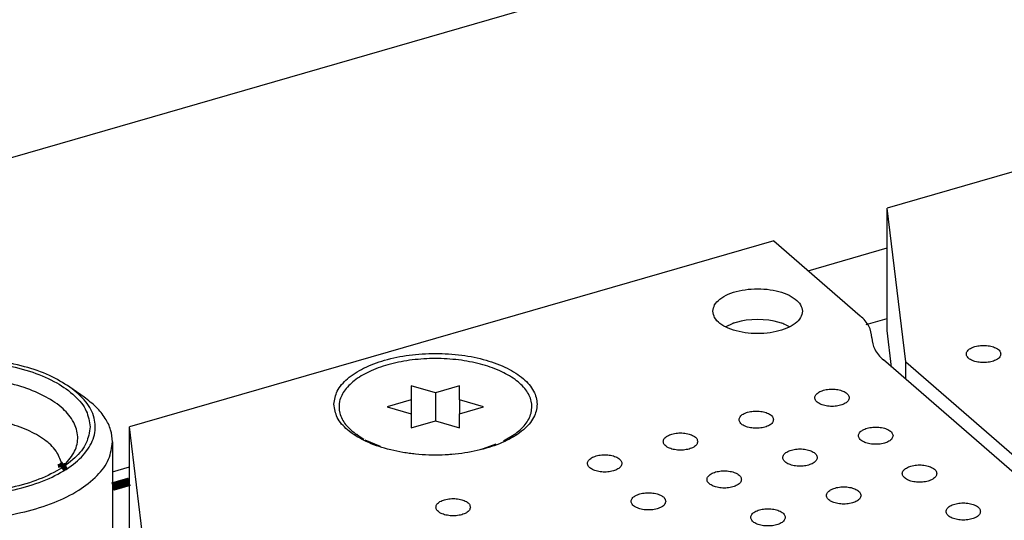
# Model space of a CAD drawing. Header units: inches. Extents: x 0 to 841, y 0 to 594.
# Tile 63 of 84: x 553 to 582, y 395 to 409. Entities that reach past the tile are written whole.
import ezdxf

# ---------------------------------------------------------------- set-up
doc = ezdxf.new("R2010")
doc.units = ezdxf.units.IN

# ---------------------------------------------------------------- blocks, each defined once
blk = doc.blocks.new('E8021-96570_pcb__1', base_point=(83.97, 163.499))
at = {"color": 3, "linetype": 'Continuous', "const_width": 0.25}
blk.add_lwpolyline([(556.246, 395.915), (555.752, 395.772)], dxfattribs=at)
blk = doc.blocks.new('0515-2032_1__260', base_point=(562.292, 396.701))
at = {"color": 7, "linetype": 'Continuous'}
for p, q in [((564.427, 398.695), (564.427, 398.291)), ((565.127, 398.493), (564.427, 398.695)), ((565.827, 398.695), (565.127, 398.493)), ((565.127, 398.493), (565.127, 397.684)), ((565.827, 398.291), (565.827, 398.695)), ((564.427, 398.291), (563.727, 398.089)), ((564.427, 398.291), (564.427, 397.887)), ((565.827, 398.291), (565.827, 397.887)), ((566.527, 398.089), (565.827, 398.291)), ((563.727, 398.089), (564.427, 397.887)), ((565.827, 397.887), (566.527, 398.089)), ((564.427, 397.887), (564.427, 397.482)), ((564.427, 397.482), (565.127, 397.684)), ((565.127, 397.684), (565.827, 397.482)), ((565.827, 397.482), (565.827, 397.887)), ((562.841, 397.28), (563.053, 397.15)), ((562.912, 397.23), (562.841, 397.28)), ((563.082, 397.133), (563.522, 396.944)), ((567.106, 397.105), (567.414, 397.28)), ((567.262, 397.173), (567.414, 397.28)), ((564.238, 396.767), (564.504, 396.732)), ((566.422, 396.853), (566.527, 396.876)), ((566.527, 396.876), (566.891, 397.01)), ((565.431, 396.701), (565.65, 396.722))]:
    blk.add_line(p, q, dxfattribs=at)
blk.add_open_spline([(567.414, 397.28), (567.529, 397.372), (567.74, 397.542), (567.929, 397.89), (567.937, 398.263), (567.756, 398.611), (567.428, 398.91), (566.976, 399.158), (566.421, 399.345), (565.793, 399.462), (565.127, 399.502), (564.462, 399.462), (563.834, 399.345), (563.279, 399.158), (562.826, 398.91), (562.499, 398.611), (562.318, 398.263), (562.325, 397.89), (562.515, 397.542), (562.726, 397.372), (562.841, 397.28)], degree=3, knots=[0, 0, 0, 0, 0.439, 0.808335, 1.147621, 1.513367, 1.947023, 2.462203, 3.05206, 3.697441, 4.372199, 5.046957, 5.692338, 6.282194, 6.797375, 7.23103, 7.596776, 7.936062, 8.305396, 8.744397, 8.744397, 8.744397, 8.744397], dxfattribs=at)
blk = doc.blocks.new('E8021-26512__263', base_point=(556.246, 341.298))
at = {"color": 7, "linetype": 'Continuous'}
for p, q in [((574.952, 402.903), (556.246, 397.503)), ((574.952, 402.903), (577.462, 400.729)), ((577.797, 400.085), (577.797, 400.094)), ((631.361, 353.352), (578.131, 399.449)), ((556.782, 393.039), (556.246, 397.503)), ((556.246, 393.952), (556.246, 397.503))]:
    blk.add_line(p, q, dxfattribs=at)
for points, knots in [([(573.18, 400.861), (573.193, 400.797), (573.219, 400.657), (573.396, 400.489), (573.639, 400.354), (573.949, 400.259), (574.299, 400.209), (574.662, 400.209), (575.012, 400.259), (575.321, 400.354), (575.567, 400.489), (575.735, 400.657), (575.801, 400.861), (575.735, 401.065), (575.567, 401.233), (575.321, 401.368), (575.012, 401.464), (574.662, 401.513), (574.299, 401.513), (573.949, 401.464), (573.639, 401.368), (573.396, 401.233), (573.219, 401.065), (573.193, 400.925), (573.18, 400.861)], [0, 0, 0, 0, 0.190547, 0.41847, 0.698227, 1.025182, 1.384018, 1.754037, 2.112872, 2.439828, 2.719585, 2.947508, 3.138055, 3.328602, 3.556525, 3.836282, 4.163237, 4.522073, 4.892091, 5.250927, 5.577882, 5.85764, 6.085562, 6.276109, 6.276109, 6.276109, 6.276109]), ([(577.797, 400.094), (577.779, 400.209), (577.742, 400.458), (577.56, 400.634), (577.462, 400.729)], [0, 0, 0, 0, 0.338964, 0.7358978, 0.7358978, 0.7358978, 0.7358978]), ([(577.797, 400.085), (577.814, 399.97), (577.851, 399.721), (578.033, 399.544), (578.131, 399.449)], [0, 0, 0, 0, 0.338964, 0.7358978, 0.7358978, 0.7358978, 0.7358978]), ([(562.177, 398.161), (562.2, 398.029), (562.249, 397.742), (562.587, 397.383), (563.06, 397.086), (563.671, 396.86), (564.374, 396.718), (565.127, 396.67), (565.88, 396.718), (566.584, 396.86), (567.194, 397.086), (567.672, 397.383), (567.994, 397.742), (568.116, 398.161), (567.994, 398.58), (567.672, 398.939), (567.194, 399.237), (566.584, 399.463), (565.88, 399.604), (565.127, 399.653), (564.374, 399.604), (563.671, 399.463), (563.06, 399.237), (562.587, 398.939), (562.249, 398.58), (562.2, 398.293), (562.177, 398.161)], [0, 0, 0, 0, 0.39477, 0.856726, 1.416282, 2.07067, 2.797253, 3.562421, 4.327589, 5.054172, 5.70856, 6.268116, 6.730072, 7.124842, 7.519612, 7.981568, 8.541124, 9.195512, 9.922095, 10.687263, 11.452431, 12.179014, 12.833402, 13.392958, 13.854914, 14.249684, 14.249684, 14.249684, 14.249684]), ([(577.141, 398.35), (577.134, 398.38), (577.117, 398.449), (577.017, 398.521), (576.886, 398.574), (576.726, 398.601), (576.557, 398.601), (576.397, 398.574), (576.264, 398.521), (576.169, 398.449), (576.129, 398.35), (576.169, 398.251), (576.264, 398.179), (576.397, 398.126), (576.557, 398.099), (576.726, 398.099), (576.886, 398.126), (577.017, 398.179), (577.117, 398.251), (577.134, 398.32), (577.141, 398.35)], [0, 0, 0, 0, 0.090666, 0.205523, 0.349779, 0.515635, 0.689283, 0.855139, 0.999394, 1.114251, 1.204917, 1.295583, 1.410441, 1.554696, 1.720552, 1.8942, 2.060056, 2.204311, 2.319168, 2.409834, 2.409834, 2.409834, 2.409834]), ([(574.942, 397.715), (574.934, 397.745), (574.918, 397.814), (574.817, 397.886), (574.687, 397.939), (574.526, 397.966), (574.357, 397.966), (574.197, 397.939), (574.064, 397.886), (573.97, 397.814), (573.929, 397.715), (573.97, 397.616), (574.064, 397.544), (574.197, 397.491), (574.357, 397.464), (574.526, 397.464), (574.687, 397.491), (574.817, 397.544), (574.918, 397.616), (574.934, 397.685), (574.942, 397.715)], [0, 0, 0, 0, 0.090666, 0.205523, 0.349779, 0.515635, 0.689283, 0.855139, 0.999394, 1.114251, 1.204917, 1.295583, 1.410441, 1.554696, 1.720552, 1.8942, 2.060056, 2.204311, 2.319168, 2.409834, 2.409834, 2.409834, 2.409834]), ([(572.742, 397.08), (572.735, 397.11), (572.718, 397.179), (572.617, 397.251), (572.487, 397.304), (572.326, 397.331), (572.157, 397.331), (571.997, 397.304), (571.865, 397.251), (571.77, 397.179), (571.729, 397.08), (571.77, 396.981), (571.865, 396.909), (571.997, 396.856), (572.157, 396.829), (572.326, 396.829), (572.487, 396.856), (572.617, 396.909), (572.718, 396.981), (572.735, 397.05), (572.742, 397.08)], [0, 0, 0, 0, 0.090666, 0.205523, 0.349779, 0.515635, 0.689283, 0.855139, 0.999394, 1.114251, 1.204917, 1.295583, 1.410441, 1.554696, 1.720552, 1.8942, 2.060056, 2.204311, 2.319168, 2.409834, 2.409834, 2.409834, 2.409834]), ([(578.411, 397.25), (578.404, 397.28), (578.387, 397.349), (578.287, 397.421), (578.156, 397.474), (577.996, 397.501), (577.827, 397.501), (577.667, 397.474), (577.534, 397.421), (577.439, 397.349), (577.399, 397.25), (577.439, 397.152), (577.534, 397.079), (577.667, 397.026), (577.827, 396.999), (577.996, 396.999), (578.156, 397.026), (578.287, 397.079), (578.387, 397.152), (578.404, 397.22), (578.411, 397.25)], [0, 0, 0, 0, 0.090666, 0.205523, 0.349779, 0.515635, 0.689283, 0.855139, 0.999394, 1.114251, 1.204917, 1.295583, 1.410441, 1.554696, 1.720552, 1.8942, 2.060056, 2.204311, 2.319168, 2.409834, 2.409834, 2.409834, 2.409834]), ([(576.212, 396.615), (576.204, 396.645), (576.188, 396.714), (576.087, 396.786), (575.957, 396.839), (575.796, 396.866), (575.627, 396.866), (575.467, 396.839), (575.334, 396.786), (575.24, 396.714), (575.199, 396.615), (575.24, 396.517), (575.334, 396.444), (575.467, 396.391), (575.627, 396.364), (575.796, 396.364), (575.957, 396.391), (576.087, 396.444), (576.188, 396.517), (576.204, 396.585), (576.212, 396.615)], [0, 0, 0, 0, 0.090666, 0.205523, 0.349779, 0.515635, 0.689283, 0.855139, 0.999394, 1.114251, 1.204917, 1.295583, 1.410441, 1.554696, 1.720552, 1.8942, 2.060056, 2.204311, 2.319168, 2.409834, 2.409834, 2.409834, 2.409834]), ([(570.542, 396.445), (570.535, 396.475), (570.518, 396.544), (570.418, 396.616), (570.287, 396.669), (570.127, 396.696), (569.958, 396.696), (569.798, 396.669), (569.665, 396.616), (569.57, 396.544), (569.53, 396.445), (569.57, 396.346), (569.665, 396.274), (569.798, 396.221), (569.958, 396.194), (570.127, 396.194), (570.287, 396.221), (570.418, 396.274), (570.518, 396.346), (570.535, 396.415), (570.542, 396.445)], [0, 0, 0, 0, 0.090666, 0.205523, 0.349779, 0.515635, 0.689283, 0.855139, 0.999394, 1.114251, 1.204917, 1.295583, 1.410441, 1.554696, 1.720552, 1.8942, 2.060056, 2.204311, 2.319168, 2.409834, 2.409834, 2.409834, 2.409834]), ([(574.012, 395.98), (574.005, 396.01), (573.988, 396.079), (573.887, 396.151), (573.757, 396.204), (573.596, 396.231), (573.427, 396.231), (573.267, 396.204), (573.135, 396.151), (573.04, 396.079), (572.999, 395.98), (573.04, 395.882), (573.135, 395.809), (573.267, 395.756), (573.427, 395.729), (573.596, 395.729), (573.757, 395.756), (573.887, 395.809), (573.988, 395.882), (574.005, 395.95), (574.012, 395.98)], [0, 0, 0, 0, 0.090666, 0.205523, 0.349779, 0.515635, 0.689283, 0.855139, 0.999394, 1.114251, 1.204917, 1.295583, 1.410441, 1.554696, 1.720552, 1.8942, 2.060056, 2.204311, 2.319168, 2.409834, 2.409834, 2.409834, 2.409834]), ([(579.681, 396.15), (579.674, 396.18), (579.657, 396.249), (579.557, 396.321), (579.426, 396.374), (579.266, 396.402), (579.097, 396.402), (578.937, 396.374), (578.804, 396.321), (578.709, 396.249), (578.669, 396.15), (578.709, 396.052), (578.804, 395.979), (578.937, 395.927), (579.097, 395.899), (579.266, 395.899), (579.426, 395.927), (579.557, 395.979), (579.657, 396.052), (579.674, 396.12), (579.681, 396.15)], [0, 0, 0, 0, 0.090666, 0.205523, 0.349779, 0.515635, 0.689283, 0.855139, 0.999394, 1.114251, 1.204917, 1.295583, 1.410441, 1.554696, 1.720552, 1.8942, 2.060056, 2.204311, 2.319168, 2.409834, 2.409834, 2.409834, 2.409834]), ([(577.482, 395.515), (577.474, 395.545), (577.458, 395.614), (577.357, 395.686), (577.227, 395.739), (577.066, 395.767), (576.897, 395.767), (576.737, 395.739), (576.604, 395.686), (576.51, 395.614), (576.469, 395.515), (576.51, 395.417), (576.604, 395.344), (576.737, 395.292), (576.897, 395.264), (577.066, 395.264), (577.227, 395.292), (577.357, 395.344), (577.458, 395.417), (577.474, 395.485), (577.482, 395.515)], [0, 0, 0, 0, 0.090666, 0.205523, 0.349779, 0.515635, 0.689283, 0.855139, 0.999394, 1.114251, 1.204917, 1.295583, 1.410441, 1.554696, 1.720552, 1.8942, 2.060056, 2.204311, 2.319168, 2.409834, 2.409834, 2.409834, 2.409834]), ([(566.143, 395.175), (566.135, 395.205), (566.119, 395.274), (566.018, 395.346), (565.888, 395.399), (565.727, 395.426), (565.558, 395.426), (565.398, 395.399), (565.266, 395.346), (565.171, 395.274), (565.13, 395.175), (565.171, 395.076), (565.266, 395.004), (565.398, 394.951), (565.558, 394.924), (565.727, 394.924), (565.888, 394.951), (566.018, 395.004), (566.119, 395.076), (566.135, 395.145), (566.143, 395.175)], [0, 0, 0, 0, 0.090666, 0.205523, 0.349779, 0.515635, 0.689283, 0.855139, 0.999394, 1.114251, 1.204917, 1.295583, 1.410441, 1.554696, 1.720552, 1.8942, 2.060056, 2.204311, 2.319168, 2.409834, 2.409834, 2.409834, 2.409834]), ([(571.812, 395.345), (571.805, 395.375), (571.788, 395.444), (571.688, 395.516), (571.557, 395.569), (571.397, 395.596), (571.228, 395.596), (571.068, 395.569), (570.935, 395.516), (570.84, 395.444), (570.8, 395.345), (570.84, 395.247), (570.935, 395.174), (571.068, 395.121), (571.228, 395.094), (571.397, 395.094), (571.557, 395.121), (571.688, 395.174), (571.788, 395.247), (571.805, 395.315), (571.812, 395.345)], [0, 0, 0, 0, 0.090666, 0.205523, 0.349779, 0.515635, 0.689283, 0.855139, 0.999394, 1.114251, 1.204917, 1.295583, 1.410441, 1.554696, 1.720552, 1.8942, 2.060056, 2.204311, 2.319168, 2.409834, 2.409834, 2.409834, 2.409834]), ([(575.282, 394.88), (575.275, 394.91), (575.258, 394.979), (575.157, 395.051), (575.027, 395.104), (574.866, 395.132), (574.697, 395.132), (574.537, 395.104), (574.405, 395.051), (574.31, 394.979), (574.269, 394.88), (574.31, 394.782), (574.405, 394.709), (574.537, 394.657), (574.697, 394.629), (574.866, 394.629), (575.027, 394.657), (575.157, 394.709), (575.258, 394.782), (575.275, 394.85), (575.282, 394.88)], [0, 0, 0, 0, 0.090666, 0.205523, 0.349779, 0.515635, 0.689283, 0.855139, 0.999394, 1.114251, 1.204917, 1.295583, 1.410441, 1.554696, 1.720552, 1.8942, 2.060056, 2.204311, 2.319168, 2.409834, 2.409834, 2.409834, 2.409834]), ([(580.951, 395.05), (580.944, 395.081), (580.927, 395.149), (580.827, 395.221), (580.696, 395.274), (580.536, 395.302), (580.367, 395.302), (580.207, 395.274), (580.074, 395.221), (579.979, 395.149), (579.939, 395.05), (579.979, 394.952), (580.074, 394.879), (580.207, 394.827), (580.367, 394.799), (580.536, 394.799), (580.696, 394.827), (580.827, 394.879), (580.927, 394.952), (580.944, 395.02), (580.951, 395.05)], [0, 0, 0, 0, 0.090666, 0.205523, 0.349779, 0.515635, 0.689283, 0.855139, 0.999394, 1.114251, 1.204917, 1.295583, 1.410441, 1.554696, 1.720552, 1.8942, 2.060056, 2.204311, 2.319168, 2.409834, 2.409834, 2.409834, 2.409834])]:
    blk.add_open_spline(points, degree=3, knots=knots, dxfattribs=at)
blk = doc.blocks.new('E8021-66412_MUXIP01_4', base_point=(556.246, 341.298))
for name, p in [('E8021-26512__263', (556.246, 341.298)), ('0515-2032_1__260', (562.292, 396.701))]:
    blk.add_blockref(name, p)
blk = doc.blocks.new('E8021-26512__267', base_point=(578.243, 347.648))
at = {"color": 7, "linetype": 'Continuous'}
for p, q in [((596.949, 409.253), (578.243, 403.853)), ((578.779, 399.389), (578.243, 403.853)), ((578.243, 400.302), (578.243, 403.853)), ((578.37, 399.242), (578.243, 400.302)), ((578.779, 399.389), (631.579, 353.662)), ((578.779, 398.889), (578.779, 399.389))]:
    blk.add_line(p, q, dxfattribs=at)
blk.add_open_spline([(581.541, 399.62), (581.533, 399.65), (581.517, 399.719), (581.416, 399.791), (581.286, 399.844), (581.125, 399.871), (580.956, 399.871), (580.796, 399.844), (580.663, 399.791), (580.569, 399.719), (580.528, 399.62), (580.569, 399.521), (580.663, 399.449), (580.796, 399.396), (580.956, 399.369), (581.125, 399.369), (581.286, 399.396), (581.416, 399.449), (581.517, 399.521), (581.533, 399.59), (581.541, 399.62)], degree=3, knots=[0, 0, 0, 0, 0.090666, 0.205523, 0.349779, 0.515635, 0.689283, 0.855139, 0.999394, 1.114251, 1.204917, 1.295583, 1.410441, 1.554696, 1.720552, 1.8942, 2.060056, 2.204311, 2.319168, 2.409834, 2.409834, 2.409834, 2.409834], dxfattribs=at)
blk = doc.blocks.new('E8021-66412_MUXIP01_5', base_point=(578.243, 347.648))
blk.add_blockref('E8021-26512__267', (578.243, 347.648))
blk = doc.blocks.new('E8021-24170', base_point=(48.856, 135.123))
at = {"color": 7, "linetype": 'Continuous'}
for p, q in [((612.258, 422.477), (525.093, 397.314)), ((575.952, 402.037), (578.243, 402.698)), ((577.636, 400.473), (578.243, 400.648)), ((555.752, 396.205), (556.246, 396.348))]:
    blk.add_line(p, q, dxfattribs=at)
blk = doc.blocks.new('bushing_4', base_point=(546.752, 388.217))
at = {"color": 7, "linetype": 'Continuous'}
for p, q in [((547.578, 398.371), (547.986, 398.659)), ((554.927, 398.371), (554.518, 398.659)), ((546.752, 390.576), (546.752, 397.072)), ((555.752, 397.072), (555.752, 390.576)), ((548.209, 396.358), (548.181, 396.39)), ((548.181, 396.39), (548.182, 396.387)), ((548.182, 396.387), (548.188, 396.377)), ((548.188, 396.377), (548.193, 396.355)), ((548.193, 396.355), (548.199, 396.336)), ((548.218, 396.343), (548.209, 396.358)), ((548.232, 396.323), (548.218, 396.343)), ((548.257, 396.303), (548.232, 396.323)), ((554.298, 396.36), (554.262, 396.312)), ((554.311, 396.369), (554.298, 396.36)), ((554.309, 396.341), (554.314, 396.361)), ((554.314, 396.361), (554.311, 396.369)), ((547.578, 389.277), (547.823, 389.104)), ((554.927, 389.277), (554.682, 389.104))]:
    blk.add_line(p, q, dxfattribs=at)
at = {"color": 3, "linetype": 'Continuous', "const_width": 0.25}
for points in [[(548.169, 396.376), (548.244, 396.31)], [(548.209, 396.358), (548.205, 396.332)], [(548.217, 396.422), (548.209, 396.358)], [(554.258, 396.31), (554.368, 396.406)], [(554.295, 396.355), (554.283, 396.445)], [(554.297, 396.334), (554.295, 396.355)]]:
    blk.add_lwpolyline(points, dxfattribs=at)
at = {"color": 7, "linetype": 'Continuous'}
for points, knots in [([(555.102, 397.505), (555.078, 397.663), (555.025, 398.005), (554.65, 398.445), (554.115, 398.82), (553.417, 399.118), (552.602, 399.327), (551.711, 399.434), (550.794, 399.434), (549.903, 399.327), (549.087, 399.118), (548.391, 398.82), (547.851, 398.445), (547.493, 398.005), (547.36, 397.505), (547.493, 397.005), (547.851, 396.564), (548.391, 396.189), (549.087, 395.891), (549.903, 395.682), (550.794, 395.575), (551.711, 395.575), (552.602, 395.682), (553.417, 395.891), (554.115, 396.189), (554.65, 396.564), (555.025, 397.005), (555.078, 397.346), (555.102, 397.505)], [0, 0, 0, 0, 0.474072, 1.01868, 1.669712, 2.429535, 3.279182, 4.187162, 5.115294, 6.023274, 6.872921, 7.632744, 8.283776, 8.828384, 9.302456, 9.776528, 10.321136, 10.972168, 11.731992, 12.581638, 13.489618, 14.41775, 15.32573, 16.175377, 16.9352, 17.586233, 18.13084, 18.604912, 18.604912, 18.604912, 18.604912]), ([(551.496, 399.501), (551.158, 399.499), (550.494, 399.496), (549.546, 399.332), (548.692, 399.08), (548.211, 398.793), (547.986, 398.659)], [0, 0, 0, 0, 1.011809, 1.986903, 2.88123, 3.661582, 3.661582, 3.661582, 3.661582]), ([(554.518, 398.659), (554.324, 398.778), (553.91, 399.03), (553.179, 399.272), (552.364, 399.447), (551.79, 399.483), (551.496, 399.501)], [0, 0, 0, 0, 0.680648, 1.452021, 2.293243, 3.175876, 3.175876, 3.175876, 3.175876]), ([(547.986, 398.659), (547.822, 398.528), (547.52, 398.285), (547.25, 397.788), (547.239, 397.256), (547.497, 396.759), (547.965, 396.331), (548.612, 395.977), (549.405, 395.709), (550.302, 395.542), (551.252, 395.485), (552.203, 395.542), (553.1, 395.709), (553.893, 395.977), (554.539, 396.331), (555.008, 396.759), (555.266, 397.256), (555.255, 397.788), (554.985, 398.285), (554.683, 398.528), (554.518, 398.659)], [0, 0, 0, 0, 0.627143, 1.154764, 1.639458, 2.161952, 2.781461, 3.517433, 4.360086, 5.282059, 6.245999, 7.209938, 8.131911, 8.974563, 9.710535, 10.330043, 10.852537, 11.337231, 11.864852, 12.491996, 12.491996, 12.491996, 12.491996]), ([(547.578, 398.371), (547.456, 398.276), (547.224, 398.098), (546.96, 397.773), (546.786, 397.429), (546.763, 397.188), (546.752, 397.072)], [0, 0, 0, 0, 0.462628, 0.875131, 1.247157, 1.596074, 1.596074, 1.596074, 1.596074]), ([(555.752, 397.072), (555.742, 397.188), (555.719, 397.429), (555.545, 397.773), (555.281, 398.098), (555.049, 398.276), (554.927, 398.371)], [0, 0, 0, 0, 0.348917, 0.720943, 1.133446, 1.596075, 1.596075, 1.596075, 1.596075]), ([(546.752, 397.072), (546.777, 396.9), (546.829, 396.533), (547.206, 396.049), (547.752, 395.628), (548.47, 395.28), (549.318, 395.019), (550.261, 394.858), (551.252, 394.803), (552.243, 394.858), (553.186, 395.019), (554.035, 395.28), (554.753, 395.628), (555.298, 396.049), (555.676, 396.533), (555.728, 396.9), (555.752, 397.072)], [0, 0, 0, 0, 0.513227, 1.093683, 1.778826, 2.575467, 3.469811, 4.435391, 5.438323, 6.441255, 7.406835, 8.301181, 9.097822, 9.782967, 10.363423, 10.876651, 10.876651, 10.876651, 10.876651]), ([(546.752, 390.576), (546.763, 390.46), (546.786, 390.218), (546.96, 389.875), (547.224, 389.55), (547.456, 389.372), (547.578, 389.277)], [0, 0, 0, 0, 0.348917, 0.720943, 1.133446, 1.596074, 1.596074, 1.596074, 1.596074]), ([(554.927, 389.277), (555.049, 389.372), (555.281, 389.55), (555.545, 389.875), (555.719, 390.218), (555.742, 390.46), (555.752, 390.576)], [0, 0, 0, 0, 0.462627, 0.875128, 1.247153, 1.59607, 1.59607, 1.59607, 1.59607]), ([(547.578, 389.277), (547.814, 389.136), (548.317, 388.832), (549.208, 388.552), (550.2, 388.366), (551.252, 388.306), (552.305, 388.366), (553.297, 388.552), (554.188, 388.832), (554.691, 389.136), (554.927, 389.277)], [0, 0, 0, 0, 0.821592, 1.758095, 2.77965, 3.846108, 4.912566, 5.93412, 6.870622, 7.692212, 7.692212, 7.692212, 7.692212]), ([(547.823, 389.104), (548.043, 388.972), (548.513, 388.689), (549.344, 388.427), (550.27, 388.254), (551.252, 388.197), (552.235, 388.254), (553.161, 388.427), (553.992, 388.689), (554.462, 388.972), (554.682, 389.104)], [0, 0, 0, 0, 0.766818, 1.640888, 2.594339, 3.5897, 4.585062, 5.538512, 6.412582, 7.1794, 7.1794, 7.1794, 7.1794])]:
    blk.add_open_spline(points, degree=3, knots=knots, dxfattribs=at)
at = {"color": 3, "linetype": 'Continuous'}
for points, knots in [([(551.617, 398.927), (551.366, 398.933), (550.868, 398.943), (550.139, 398.859), (549.461, 398.705), (548.864, 398.482), (548.372, 398.201), (548.007, 397.869), (547.786, 397.494), (547.74, 397.09), (547.875, 396.693), (548.067, 396.486), (548.169, 396.376)], [0, 0, 0, 0, 0.753127, 1.492726, 2.193695, 2.834402, 3.399501, 3.883906, 4.298672, 4.676853, 5.067956, 5.515191, 5.515191, 5.515191, 5.515191]), ([(554.368, 396.406), (554.476, 396.531), (554.678, 396.764), (554.779, 397.224), (554.644, 397.674), (554.308, 398.069), (553.808, 398.405), (553.168, 398.669), (552.424, 398.857), (551.892, 398.904), (551.617, 398.927)], [0, 0, 0, 0, 0.487918, 0.915348, 1.347538, 1.84694, 2.44376, 3.138526, 3.913082, 4.738339, 4.738339, 4.738339, 4.738339]), ([(549.857, 397.63), (549.645, 397.566), (549.247, 397.448), (548.746, 397.165), (548.366, 396.834), (548.264, 396.551), (548.217, 396.422)], [0, 0, 0, 0, 0.662135, 1.238749, 1.721749, 2.127999, 2.127999, 2.127999, 2.127999]), ([(554.283, 396.445), (554.235, 396.57), (554.129, 396.842), (553.761, 397.163), (553.277, 397.434), (552.676, 397.638), (551.997, 397.768), (551.277, 397.812), (550.554, 397.778), (550.086, 397.678), (549.857, 397.63)], [0, 0, 0, 0, 0.396087, 0.865184, 1.422156, 2.059902, 2.758084, 3.488789, 4.220563, 4.92184, 4.92184, 4.92184, 4.92184])]:
    blk.add_open_spline(points, degree=3, knots=knots, dxfattribs=at)
blk = doc.blocks.new('1480-1116_4', base_point=(573.567, 400.415))
at = {"color": 7, "linetype": 'Continuous'}
for p, q in [((573.567, 400.415), (573.752, 400.501)), ((573.999, 400.568), (573.752, 400.501)), ((573.752, 400.501), (573.771, 400.51)), ((574.153, 400.597), (573.999, 400.568)), ((574.48, 400.618), (574.153, 400.597)), ((574.807, 400.597), (574.48, 400.618)), ((574.962, 400.568), (574.807, 400.597)), ((575.069, 400.544), (574.962, 400.568)), ((575.175, 400.515), (575.069, 400.544)), ((575.211, 400.501), (575.175, 400.515)), ((575.301, 400.466), (575.398, 400.416))]:
    blk.add_line(p, q, dxfattribs=at)
for points, knots in [([(573.776, 400.512), (573.775, 400.511), (573.773, 400.511), (573.771, 400.51), (573.771, 400.51)], [0, 0, 0, 0, 0.003934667, 0.005721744, 0.005721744, 0.005721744, 0.005721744]), ([(575.301, 400.466), (575.282, 400.474), (575.244, 400.491), (575.205, 400.505), (575.185, 400.512)], [0, 0, 0, 0, 0.0616765, 0.1252159, 0.1252159, 0.1252159, 0.1252159])]:
    blk.add_open_spline(points, degree=3, knots=knots, dxfattribs=at)
blk = doc.blocks.new('E8021-64170', base_point=(48.856, 135.123))
for name, p in [('E8021-24170', (48.856, 135.123)), ('1480-1116_4', (573.567, 400.415)), ('bushing_4', (546.752, 388.217))]:
    blk.add_blockref(name, p)
blk = doc.blocks.new('E8021-96570__289', base_point=(48.856, 135.123))
for name, p in [('E8021-64170', (48.856, 135.123)), ('E8021-96570_pcb__1', (83.97, 163.499)), ('E8021-66412_MUXIP01_5', (578.243, 347.648)), ('E8021-66412_MUXIP01_4', (556.246, 341.298))]:
    blk.add_blockref(name, p)
blk = doc.blocks.new('Gen1', base_point=(425.6, 319.556))
blk.add_blockref('E8021-96570__289', (48.856, 135.123))

msp = doc.modelspace()

# ---------------------------------------------------------------- block references
msp.add_blockref('Gen1', (425.6, 319.556))

doc.saveas('drawing.dxf')
